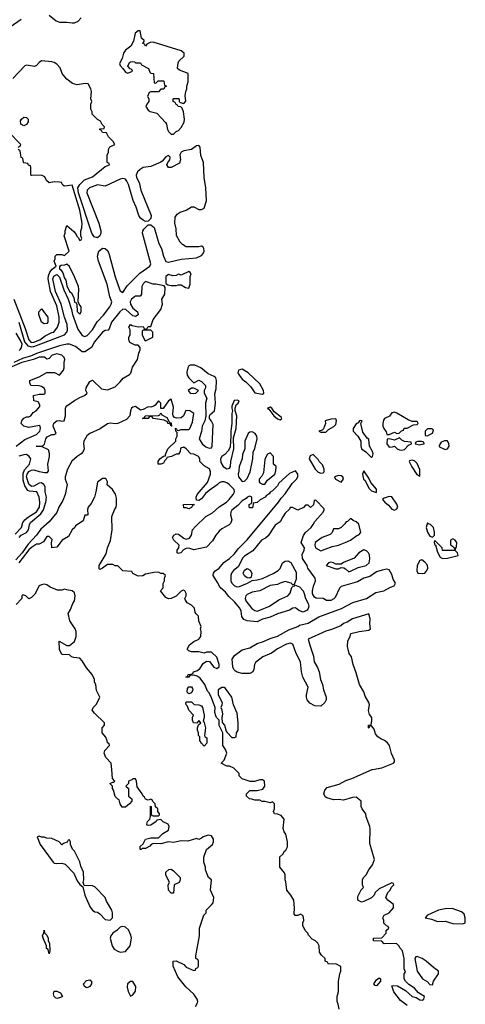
# Model space of a CAD drawing. Header units: inches. Extents: x 2789275 to 2951659, y 860290 to 1033804.
# Tile 210 of 256: x 2921237 to 2924749, y 918149 to 925915. Entities that reach past the tile are written whole.
import ezdxf

# ---------------------------------------------------------------- set-up
doc = ezdxf.new("R2010")
doc.units = ezdxf.units.IN
doc.header["$MEASUREMENT"] = 0
doc.layers.add('C9921', color=7, linetype='Continuous')
doc.layers.add('C9922', color=7, linetype='Continuous')

msp = doc.modelspace()

# ---------------------------------------------------------------- linework, layer by layer
at = {"layer": 'C9921', "color": 2}
for points, elevation in [([(2922624, 918130), (2922638.6, 918161.4), (2922641.2, 918170), (2922637.2, 918190), (2922610, 918228.7), (2922545.6, 918285.6), (2922484.7, 918364.7), (2922448, 918450), (2922448, 918490), (2922470, 918492), (2922530, 918462), (2922550, 918442), (2922610, 918414), (2922622, 918418), (2922626, 918430), (2922642, 918438), (2922646, 918450), (2922646, 918490), (2922642, 918502), (2922626, 918510), (2922626, 918530), (2922655.3, 918690), (2922655.3, 918750), (2922688.4, 918851.6), (2922706, 918870), (2922706, 918890), (2922750, 918932), (2922762, 918950), (2922768, 918990), (2922742, 919050), (2922748, 919130), (2922726, 919150), (2922708.9, 919188.9), (2922702, 919210), (2922702, 919230), (2922688.7, 919270), (2922688.7, 919310), (2922708.7, 919370), (2922757.2, 919410), (2922765.2, 919430), (2922764, 919450), (2922750, 919478), (2922723.1, 919483.1), (2922682, 919470), (2922670, 919458), (2922650, 919448.7), (2922630, 919455.3), (2922563.6, 919436.4), (2922510, 919437.2), (2922450, 919424), (2922410, 919429), (2922350, 919415.3), (2922290, 919418), (2922274, 919410), (2922263.6, 919396.4), (2922230, 919378), (2922202, 919378), (2922194, 919370), (2922186, 919370), (2922187.3, 919392.7), (2922210, 919414), (2922228, 919450), (2922270, 919462), (2922330, 919462), (2922364.7, 919495.3), (2922410, 919522), (2922415.3, 919550), (2922408.4, 919568.4), (2922368.4, 919588.4), (2922350, 919606), (2922318, 919602), (2922314, 919590), (2922270, 919562), (2922250, 919558), (2922242, 919562), (2922238, 919570), (2922244, 919590), (2922262, 919610), (2922268, 919630), (2922267.3, 919712.7), (2922274, 919710), (2922274, 919650), (2922278, 919638), (2922290, 919634), (2922330, 919634), (2922338, 919642), (2922338, 919650), (2922326, 919670), (2922326, 919690), (2922307.3, 919707.3), (2922306, 919730), (2922287.3, 919747.3), (2922282, 919762), (2922270, 919766), (2922250, 919758), (2922230, 919768), (2922222, 919782), (2922209.3, 919789.3), (2922202, 919810), (2922164, 919864), (2922158, 919910), (2922150, 919926), (2922130, 919926), (2922122, 919918), (2922094, 919910), (2922094, 919890), (2922074, 919870), (2922094, 919850), (2922094, 919790), (2922122, 919770), (2922122, 919750), (2922102, 919730), (2922070, 919704), (2922044.7, 919704.7), (2922028, 919730), (2922022, 919762), (2922010, 919766), (2921988.4, 919788.4), (2921976.4, 919836.4), (2921968.7, 919850), (2921968, 919870), (2921948.7, 919890), (2921970, 919902), (2921978, 919902), (2921986, 919910), (2921968, 919930), (2921962.2, 920000)], 10), ([(2923755.3, 918110), (2923748, 918150), (2923738, 918170), (2923738, 918210), (2923749, 918250), (2923749.2, 918330.8), (2923759, 918390), (2923768.7, 918410), (2923767.3, 918447.3), (2923730, 918468), (2923670, 918466), (2923662, 918482), (2923646, 918490), (2923646, 918510), (2923616.4, 918536.4), (2923600.4, 918560.4), (2923598, 918610), (2923588, 918630), (2923568.9, 918648.9), (2923541.2, 918661.2), (2923514.6, 918694.6), (2923508, 918710), (2923488, 918730), (2923468, 918770), (2923468, 918790), (2923475.3, 918810), (2923474.6, 918834.6), (2923468, 918850), (2923450, 918859), (2923430, 918848.7), (2923408, 918848), (2923400.2, 918860.2), (2923404, 918910), (2923398, 918970), (2923375.3, 919010), (2923342, 919050), (2923334.6, 919114.6), (2923328.7, 919130), (2923329, 919170), (2923324.7, 919184.7), (2923288.7, 919230), (2923288.4, 919311.6), (2923310, 919334), (2923323.1, 919356.9), (2923335.3, 919364.7), (2923348.9, 919391.1), (2923349, 919430), (2923334, 919490), (2923322, 919510), (2923314.6, 919534.6), (2923322, 919610), (2923298, 919638), (2923270, 919649), (2923246, 919650), (2923238, 919670), (2923246, 919690), (2923246, 919730), (2923230, 919746), (2923210, 919738), (2923170, 919748), (2923148, 919748), (2923130, 919758), (2923090, 919758), (2923067.3, 919767.3), (2923048.7, 919768.7), (2923026, 919790), (2923026, 919810), (2923050, 919834), (2923110, 919834), (2923154.6, 919845.4), (2923168, 919870), (2923166, 919910), (2923150, 919918), (2923130, 919919), (2923087.3, 919907.3), (2923052.7, 919907.3), (2922990, 919928), (2922966, 919950), (2922966, 919970), (2922936, 920000)], 6), ([(2924290, 918138), (2924239, 918179), (2924186.3, 918246.3), (2924170, 918294), (2924182, 918298), (2924214.4, 918294.4), (2924277.3, 918257.3), (2924330, 918211.3), (2924362.8, 918202.8), (2924390, 918182.8), (2924410, 918181), (2924422, 918190), (2924428, 918210), (2924380.2, 918240.2), (2924350, 918275.3), (2924304, 918304), (2924278, 918330), (2924268, 918350), (2924266, 918370), (2924266, 918390), (2924278, 918402), (2924268, 918428), (2924268, 918510), (2924253.2, 918570), (2924232.9, 918592.9), (2924228.4, 918608.4), (2924207.3, 918627.3), (2924110, 918626), (2924090, 918646), (2924026, 918650), (2924026, 918670), (2924028.9, 918671.1), (2924090, 918674), (2924126, 918710), (2924126, 918730), (2924146, 918750), (2924142, 918762), (2924127.3, 918767.3), (2924107.3, 918787.3), (2924106, 918810), (2924098, 918830), (2924108.9, 918851.1), (2924150, 918871.3), (2924184, 918910), (2924184, 918930), (2924179.3, 918939.3), (2924138, 918970), (2924122, 918990), (2924138, 919030), (2924158, 919050), (2924167.3, 919072.7), (2924186, 919090), (2924182, 919102), (2924170, 919106), (2924070, 919059), (2924038, 919030), (2924031.3, 919010), (2924010.7, 918989.3), (2923950, 918959), (2923930, 918954), (2923902, 918970), (2923901.2, 918998.8), (2923928.4, 919051.6), (2923946, 919070), (2923938, 919090), (2923938, 919130), (2923948, 919150), (2923968.9, 919171.1), (2923988.7, 919210), (2924017.2, 919250), (2924033.2, 919290), (2923996, 919416), (2923999.3, 919530), (2923996, 919550), (2923966.8, 919626.8), (2923966, 919650), (2923937.2, 919690), (2923929.4, 919709.4), (2923928.7, 919750), (2923890, 919782), (2923859.6, 919780.4), (2923790, 919759), (2923750, 919765.2), (2923710, 919760.9), (2923656.6, 919776.6), (2923644.7, 919784.7), (2923633, 919810), (2923641, 919839), (2923661.4, 919858.6), (2923754.6, 919885.4), (2923806.6, 919913.4), (2923855.3, 919930), (2924015.4, 920000)], 2)]:
    msp.add_lwpolyline(points, dxfattribs=dict(at, elevation=elevation))
for points, elevation in [([(2921390, 919475.3), (2921374, 919470), (2921398, 919410), (2921501, 919270), (2921510, 919262.8), (2921530, 919258.8), (2921570, 919261), (2921595.3, 919255.3), (2921663.5, 919183.5), (2921690, 919122), (2921710, 919094), (2921734, 919074), (2921751, 919010), (2921793.7, 918913.7), (2921810, 918891.3), (2921830, 918878), (2921850, 918876), (2921870, 918861), (2921910, 918818), (2921950, 918812), (2921968, 918830), (2921969, 918870), (2921964, 918890), (2921922.5, 918962.5), (2921911.4, 918991.4), (2921830, 919074), (2921810, 919084), (2921746, 919086), (2921738, 919110), (2921742, 919130), (2921739, 919190), (2921719, 919239), (2921712.5, 919272.5), (2921670, 919355.3), (2921653.6, 919373.6), (2921638, 919410), (2921638, 919430), (2921630, 919446), (2921618, 919442), (2921612.7, 919427.3), (2921583.6, 919416.4), (2921570, 919406), (2921548, 919430), (2921490, 919455.3), (2921450, 919458), (2921430, 919468), (2921408, 919468)], 14), ([(2922430, 919026), (2922408.7, 919050), (2922408, 919090), (2922418, 919110), (2922388.9, 919168.9), (2922388.7, 919190), (2922412.7, 919212.7), (2922430, 919214), (2922450, 919202), (2922502, 919150), (2922502, 919130), (2922494, 919110), (2922454, 919090), (2922450, 919026)], 10), ([(2924645.2, 918905.2), (2924590, 918902.9), (2924538, 918890), (2924450, 918852), (2924432, 918830), (2924481.4, 918821.4), (2924530, 918803), (2924590, 918803.1), (2924650, 918786.7), (2924730, 918782.8), (2924748.4, 918791.6), (2924749, 918830), (2924739.3, 918859.3), (2924718, 918878)], 2), ([(2921470, 918546), (2921462, 918582), (2921448, 918590), (2921448, 918610), (2921422, 918670), (2921418, 918690), (2921427.3, 918712.7), (2921430, 918734), (2921432.7, 918712.7), (2921450, 918694), (2921462, 918670), (2921462, 918650), (2921472, 918630), (2921474, 918570)], 10), ([(2922050, 918762), (2922030, 918758), (2922006.4, 918733.6), (2921970.7, 918709.3), (2921956, 918690), (2921950.7, 918669.3), (2921964.9, 918610), (2921983.1, 918583.1), (2922010, 918566.8), (2922030, 918561), (2922070, 918566), (2922109, 918610), (2922118, 918670), (2922114, 918694), (2922095.1, 918735.1), (2922070, 918758)], 14), ([(2924370, 918525.2), (2924358, 918522), (2924351, 918510), (2924370.8, 918410), (2924411, 918350), (2924448, 918328), (2924470, 918304.7), (2924490, 918302), (2924499, 918330), (2924538, 918390), (2924538, 918410), (2924498, 918438), (2924440.9, 918490), (2924410, 918509.4)], 2), ([(2921770, 918279), (2921762, 918282), (2921748, 918290), (2921739, 918310), (2921763.6, 918336.4), (2921790, 918342.8), (2921802.8, 918330), (2921802, 918310), (2921790, 918288)], 10), ([(2922130, 918328.7), (2922110, 918328.7), (2922086, 918310), (2922083.5, 918283.5), (2922091.3, 918250), (2922110, 918214), (2922130, 918222), (2922149, 918251), (2922152.7, 918290)], 14), ([(2924050, 918295.3), (2924038, 918298), (2924029.3, 918310), (2924050, 918342), (2924070, 918358), (2924082, 918350), (2924082, 918330)], 2), ([(2921530, 918195.3), (2921520.2, 918200.2), (2921509.2, 918209.2), (2921504, 918230), (2921508.7, 918251.3), (2921530, 918252), (2921558.8, 918238.8), (2921574, 918210), (2921570, 918208), (2921558.8, 918201.2)], 10)]:
    msp.add_lwpolyline(points, close=True, dxfattribs=dict(at, elevation=elevation))
at = {"layer": 'C9922', "color": 2}
for points, elevation in [([(2921470, 925952), (2921525.6, 925905.6), (2921550, 925894.9), (2921610, 925894.4), (2921650, 925889.1), (2921670, 925891.3), (2921697, 925903), (2921721.3, 925930)], 2), ([(2921161.3, 925858.7), (2921250, 925920.2)], 2), ([(2921230.1, 923530), (2921274.7, 923374.7), (2921302.1, 923342.1), (2921330, 923333.4), (2921350, 923337.4), (2921590, 923430.2), (2921608.7, 923450), (2921614, 923466), (2921611.9, 923510), (2921589.8, 923570), (2921564, 923670), (2921519, 923770), (2921499, 923870), (2921507, 923893), (2921530, 923905.2), (2921550, 923884.4), (2921584.8, 923784.8), (2921618, 923710), (2921646.4, 923630), (2921652.8, 923590), (2921694.4, 923474.4), (2921730, 923424), (2921750, 923415.8), (2921770, 923422.8), (2921811.3, 923468.7), (2921849.1, 923530.9), (2921896.6, 923583.4), (2921946.9, 923650), (2921959.2, 923670), (2921962.7, 923690), (2921948.5, 923730), (2921926.4, 923830), (2921859.3, 924010), (2921850.9, 924050), (2921859.7, 924090), (2921890, 924113.8), (2921911.3, 924111.3), (2921931.3, 924091.3), (2921943, 924063), (2921990, 923886.8), (2922023.1, 923790), (2922030, 923776.3), (2922050, 923763.7), (2922085, 923815), (2922184.9, 923915.1), (2922262.4, 923970), (2922270.9, 923989.1), (2922204.7, 924230), (2922207.8, 924250), (2922215.9, 924264.1), (2922250, 924296.3), (2922270, 924298), (2922296.5, 924276.5), (2922334.3, 924150), (2922356, 924110), (2922370.3, 924050), (2922390, 924007.2), (2922410, 924001.7), (2922510, 924027.2), (2922630, 924036.5), (2922670, 924054), (2922683.5, 924070), (2922691.1, 924090), (2922689.6, 924110), (2922682, 924122), (2922670, 924129.6), (2922650, 924124), (2922550, 924124.2), (2922521.4, 924141.4), (2922501.3, 924161.3), (2922474, 924214), (2922470, 924266), (2922459, 924310), (2922462, 924358), (2922479.6, 924380.4), (2922502.4, 924397.6), (2922550, 924413.6), (2922590, 924438.9), (2922610, 924440.3), (2922650, 924419), (2922670, 924418.3), (2922690, 924428.5), (2922696.5, 924443.5), (2922708.4, 924490), (2922704.4, 924590), (2922691.1, 924670), (2922686, 924790), (2922663.9, 924843.9), (2922658.3, 924910), (2922650, 924921.6), (2922630, 924920.5), (2922590, 924891.2), (2922530, 924881.7), (2922509.3, 924870.7), (2922499, 924850), (2922505.3, 924810), (2922496.1, 924783.9), (2922431.7, 924748.3), (2922409.7, 924749.7), (2922397.6, 924770), (2922403.7, 924790), (2922421.7, 924810), (2922423.5, 924830), (2922410, 924843.5), (2922390, 924834.7), (2922360.9, 924799.1), (2922350, 924792.6), (2922270, 924757.7), (2922210, 924749.7), (2922185.5, 924734.5), (2922165.9, 924714.1), (2922154.6, 924690), (2922157.8, 924670), (2922177.8, 924630), (2922191.7, 924570), (2922273.7, 924370), (2922271.9, 924348.1), (2922250, 924326), (2922230, 924324.2), (2922210, 924334), (2922189.8, 924349.8), (2922175.1, 924370), (2922155.9, 924435.9), (2922132.6, 924490), (2922094.8, 924614.8), (2922082.2, 924642.2), (2922070, 924656.4), (2922050, 924661.5), (2922030, 924657.6), (2921910, 924602.2), (2921850, 924613.6), (2921787.2, 924590), (2921769.3, 924570.7), (2921766, 924550), (2921860.7, 924310), (2921877.6, 924250), (2921876.9, 924230), (2921869.3, 924210.7), (2921850, 924194.5), (2921823, 924203), (2921804.8, 924230), (2921701, 924550), (2921695.9, 924590), (2921710, 924616), (2921748.8, 924651.2), (2921810, 924676.5), (2921910, 924758), (2921946, 924770), (2921942, 924782), (2921926, 924790), (2921927.3, 924847.3), (2921938, 924870), (2921938, 924890), (2921948.7, 924911.3), (2921986, 924930), (2921974.6, 924954.6), (2921938, 924990), (2921922, 925022), (2921890, 925026), (2921882, 925042), (2921866, 925050), (2921870, 925054), (2921902, 925058), (2921906, 925070), (2921887.3, 925087.3), (2921874.6, 925114.6), (2921850, 925128), (2921808, 925170), (2921807.3, 925187.3), (2921798, 925210), (2921798, 925250), (2921806, 925270), (2921798, 925290), (2921802, 925350), (2921798, 925370), (2921778, 925410), (2921752.3, 925412.3), (2921690, 925402.4), (2921652.4, 925412.4), (2921610, 925445.1), (2921579.4, 925479.4), (2921571.1, 925491.1), (2921556.5, 925536.5), (2921530, 925565.6), (2921510, 925578), (2921490, 925583.5), (2921410, 925589.7), (2921390, 925578), (2921370, 925553.6), (2921353, 925547), (2921290, 925557.6), (2921277.3, 925550), (2921182.8, 925450)], 2), ([(2921226, 924910), (2921242, 924918), (2921246, 924930), (2921148, 925030)], 6), ([(2921191.6, 923711.6), (2921280.4, 923480.4), (2921308.4, 923390), (2921326.7, 923370), (2921350, 923370.4), (2921395.1, 923390), (2921438.4, 923421.6), (2921490, 923446.8), (2921506, 923450), (2921535.3, 923490), (2921548.7, 923530), (2921549, 923570), (2921530, 923657.2), (2921479.7, 923770), (2921461.6, 923870), (2921464.2, 923895.8), (2921475.8, 923924.2), (2921493.6, 923946.4), (2921526, 923970), (2921508.7, 924010), (2921518, 924030), (2921518, 924050), (2921530, 924062), (2921570, 924062), (2921590, 924054), (2921626, 924090), (2921589, 924210), (2921595.3, 924230), (2921595.3, 924250), (2921608.7, 924291.3), (2921663.6, 924243.6), (2921682, 924222), (2921686.4, 924206.4), (2921698, 924198), (2921710, 924174), (2921722, 924178), (2921726, 924190), (2921718, 924210), (2921718, 924250), (2921727.3, 924272.7), (2921729, 924310), (2921710, 924414), (2921650, 924608.7), (2921590, 924602), (2921578, 924610), (2921566, 924630), (2921550, 924634), (2921510, 924635.3), (2921470, 924628), (2921447.3, 924647.3), (2921434.6, 924674.6), (2921410, 924688), (2921330, 924686), (2921326, 924690), (2921326, 924750), (2921322, 924762), (2921307.3, 924767.3), (2921302, 924782), (2921270, 924786), (2921266, 924790), (2921262, 924822), (2921248.4, 924828.4), (2921242, 924882), (2921226, 924890)], 6), ([(2921233.5, 921830), (2921250, 921848.9), (2921291.5, 921870), (2921305.7, 921890), (2921314, 921930), (2921323, 921950), (2921403.9, 922016.1), (2921423.8, 922050), (2921443.1, 922110), (2921448.3, 922150), (2921438.9, 922190), (2921436.9, 922230), (2921428.5, 922248.5), (2921410, 922261.1), (2921390, 922259.3), (2921350, 922236.8), (2921330, 922233.8), (2921310, 922251.5), (2921291.9, 922308.1), (2921295, 922330), (2921300.9, 922339.1), (2921310, 922351.2), (2921330, 922362.2), (2921350, 922365), (2921390, 922351.6), (2921436.2, 922343.8), (2921455.5, 922344.5), (2921464, 922356), (2921458.4, 922410), (2921472, 922470), (2921472.3, 922492.3), (2921463.1, 922523.1), (2921410, 922548), (2921368, 922550), (2921410, 922551.3), (2921423.1, 922556.9), (2921433.2, 922566.8), (2921442.4, 922610), (2921454.5, 922625.5), (2921490, 922643.1), (2921510, 922643.7), (2921525.2, 922650), (2921501.3, 922710), (2921507.1, 922732.9), (2921530.9, 922750.9), (2921550, 922754.8), (2921570, 922748), (2921588.4, 922751.6), (2921599, 922790), (2921597.2, 922850), (2921601.5, 922858.5), (2921609.5, 922870.5), (2921670, 922910.8), (2921710, 922934.8), (2921748, 922950), (2921768, 922970), (2921759, 922990), (2921761.2, 923010), (2921790, 923062), (2921810, 923071.3), (2921882.5, 923002.5), (2921930, 922996), (2921990, 923018), (2922030, 923058), (2922052.3, 923087.7), (2922103.7, 923116.3), (2922112, 923128), (2922126.6, 923173.4), (2922164.7, 923235.3), (2922176, 923284), (2922188, 923310), (2922188, 923330), (2922170, 923348), (2922148.4, 923348.4), (2922106, 923370), (2922098, 923390), (2922098, 923410), (2922108, 923430), (2922108, 923470), (2922098, 923490), (2922110, 923511.3), (2922123.6, 923503.6), (2922170, 923492), (2922210, 923494), (2922218, 923478), (2922230, 923474), (2922242, 923478), (2922250, 923494), (2922270, 923494), (2922289.1, 923550.9), (2922348.7, 923630), (2922362, 923670), (2922358, 923710), (2922382, 923750), (2922383.1, 923803.1), (2922374.6, 923814.6), (2922310, 923827.8), (2922288.1, 923828.1), (2922230, 923849.6), (2922209.3, 923830.7), (2922199.5, 923810), (2922196, 923750), (2922190, 923738), (2922186, 923734), (2922150, 923734), (2922142.8, 923730), (2922118, 923710), (2922108.5, 923690), (2922110.7, 923670), (2922130, 923641), (2922166, 923610), (2922170, 923588), (2922150, 923574), (2922130, 923579), (2922074, 923630), (2922050, 923631.5), (2922026.7, 923610), (2921960.3, 923530), (2921942.5, 923477.5), (2921933.4, 923466.6), (2921910, 923463), (2921889.3, 923450.7), (2921825.9, 923374.1), (2921803.7, 923330), (2921750, 923296.4), (2921730, 923295.1), (2921676.4, 923336.4), (2921630, 923356.5), (2921610, 923356.5), (2921550, 923343.1), (2921370, 923282.3), (2921330, 923263.2), (2921258.6, 923241.4), (2921190, 923209.9)], 2), ([(2921233, 923307), (2921242.9, 923317.1), (2921250.9, 923330), (2921255.6, 923355.6), (2921244, 923384), (2921210, 923441.6)], 2), ([(2921209.8, 922550.2), (2921277.4, 922602.6), (2921370, 922644), (2921396, 922670), (2921402, 922690), (2921398, 922710), (2921393.2, 922713.2), (2921310, 922699), (2921269.1, 922709.1), (2921249.2, 922730), (2921255.3, 922750), (2921268.9, 922771.1), (2921290, 922782), (2921310, 922782), (2921326, 922790), (2921343.1, 922816.9), (2921366, 922830), (2921396.4, 922863.6), (2921396.4, 922876.4), (2921382, 922902), (2921348.4, 922908.4), (2921346, 922950), (2921390, 922962), (2921430, 922962), (2921438, 922970), (2921439, 922990), (2921430, 923008), (2921410, 923022), (2921390, 923028), (2921326, 923030), (2921318, 923050), (2921318, 923070), (2921390, 923098.8), (2921450, 923131.3), (2921511.1, 923131.1), (2921550, 923112), (2921582, 923150), (2921588.7, 923170), (2921588.7, 923210), (2921593.6, 923233.6), (2921588, 923250), (2921568.9, 923268.9), (2921530, 923279), (2921492, 923270), (2921470, 923242), (2921450, 923238), (2921431.9, 923251.9), (2921390, 923253.8), (2921344.9, 923235.1), (2921254.9, 923210), (2921139.7, 923160.3)], 6), ([(2924015.4, 920000), (2924018.6, 920001.4), (2924090, 920014), (2924182, 920050), (2924190, 920062), (2924190, 920075.3), (2924167.2, 920127.2), (2924151.6, 920190), (2924137, 920210), (2924112.7, 920230), (2924082.9, 920242.9), (2924059.3, 920259.3), (2924042, 920282), (2924030, 920318), (2924010, 920346), (2923998, 920342), (2923990, 920328), (2923986, 920330), (2923986, 920350), (2924006, 920354), (2924012.1, 920387.9), (2924011.6, 920410), (2923994.8, 920434.8), (2923986.3, 920466.3), (2923994.7, 920510), (2923990, 920528.7), (2923959.7, 920579.7), (2923950, 920614), (2923915.1, 920670), (2923890, 920762), (2923864.5, 920830), (2923853.3, 920890), (2923834.9, 920914.9), (2923819.6, 920970), (2923823.3, 921016.7), (2923842, 921050), (2923847.3, 921072.7), (2923911.6, 921088.4), (2923990, 921099.1), (2924002.7, 921110), (2923997, 921150), (2923999.3, 921190), (2923990, 921228), (2923861, 921190), (2923817.5, 921162.5), (2923790, 921151.8), (2923767, 921133), (2923695.1, 921104.9), (2923650, 921093), (2923511.3, 921030), (2923525.2, 920974.8), (2923553.7, 920893.7), (2923559.3, 920850), (2923584.6, 920804.6), (2923597.6, 920770), (2923607, 920710), (2923623.1, 920670), (2923630.4, 920630), (2923652.2, 920570), (2923652, 920550), (2923642.4, 920530), (2923610, 920501.6), (2923563.3, 920503.3), (2923524.1, 920524.1), (2923503.6, 920550), (2923497.4, 920570), (2923497.4, 920590), (2923511.3, 920650), (2923468.2, 920728.2), (2923457.4, 920770), (2923450, 920848.7), (2923415.1, 920915.1), (2923389, 920990), (2923370, 920998.4), (2923341, 920990), (2923270, 920953), (2923220.8, 920919.2), (2923154.4, 920890), (2923095.8, 920844.2), (2923086.5, 920830), (2923082.4, 920790), (2923074.3, 920770), (2923050, 920757.2), (2922990, 920758.2), (2922950, 920768.7), (2922937.3, 920777.3), (2922924.5, 920790), (2922916.5, 920810), (2922912.9, 920870), (2922930, 920900.3), (2922990, 920944.6), (2923050, 920959.6), (2923110, 920994.6), (2923159.3, 921010), (2923210, 921035.3), (2923270, 921053.7), (2923358.8, 921101.2), (2923429, 921130), (2923441.1, 921138.9), (2923510, 921154.4), (2923595.4, 921204.6), (2923774, 921270), (2923862, 921318), (2923970, 921348.7), (2924042.7, 921397.3), (2924108, 921410), (2924160.1, 921439.9), (2924188.7, 921450), (2924198, 921470), (2924181.7, 921501.7), (2924170, 921539), (2924150, 921574.5), (2924130, 921580.7), (2924094, 921574), (2924050, 921558.7), (2923996.4, 921523.6), (2923950, 921509.2), (2923898.4, 921481.6), (2923770, 921442.9), (2923757.1, 921430), (2923722.9, 921357.1), (2923713.7, 921346.3), (2923690, 921333.3), (2923654, 921334), (2923630, 921349), (2923573.2, 921353.2), (2923560.2, 921360.2), (2923546, 921386), (2923545.2, 921410), (2923552, 921448), (2923569, 921490), (2923565.2, 921510), (2923508.7, 921590), (2923502, 921610), (2923465.4, 921665.4), (2923463.3, 921696.7), (2923479.5, 921730), (2923482.7, 921750), (2923455.3, 921790), (2923473.2, 921846.8), (2923488.7, 921870), (2923533.2, 921910), (2923550, 921932), (2923562, 921958), (2923628, 922030), (2923638, 922050), (2923636.4, 922056.4), (2923570, 922126), (2923558, 922122), (2923552.7, 922087.3), (2923530, 922068), (2923510, 922086), (2923490, 922086), (2923472.7, 922067.3), (2923430, 922046), (2923387.3, 922067.3), (2923370, 922068), (2923364.5, 922055.5), (2923330, 922022), (2923310, 921994), (2923290, 921954), (2923250, 921928.7), (2923195.9, 921844.1), (2923174.4, 921825.6), (2923142.8, 921810), (2923075.3, 921724.7), (2923010, 921684), (2922996, 921670), (2922959.8, 921600.2), (2922923.1, 921570), (2922906.5, 921550), (2922900.3, 921530), (2922902.3, 921490), (2922910.4, 921470), (2922930, 921448.5), (2922950, 921441.3), (2922970, 921443.7), (2923033.2, 921470), (2923068.7, 921491.3), (2923110, 921496.5), (2923150, 921507.6), (2923241.2, 921550), (2923275.1, 921570), (2923290, 921584.9), (2923308.2, 921631.8), (2923330, 921644.9), (2923350, 921646.7), (2923373.8, 921633.8), (2923416.4, 921556.4), (2923417, 921503), (2923399.6, 921460.4), (2923390, 921458), (2923378, 921470), (2923330, 921483.7), (2923290, 921471.5), (2923270, 921459.6), (2923210, 921451.3), (2923130, 921411.2), (2923070, 921399.1), (2923030, 921381.3), (2923018.7, 921370), (2923013.4, 921350), (2923019.5, 921330), (2923066.7, 921270), (2923090, 921253.7), (2923110, 921250.4), (2923130, 921257), (2923205.2, 921290), (2923280.7, 921339.3), (2923350, 921371.3), (2923370, 921392), (2923382.9, 921437.1), (2923392.5, 921447.5), (2923406, 921450), (2923402, 921458), (2923441.1, 921441.1), (2923470.4, 921410.4), (2923480.5, 921390), (2923488.5, 921350), (2923511, 921310), (2923514.8, 921290), (2923511, 921270), (2923502.5, 921257.5), (2923470, 921241.2), (2923435.9, 921255.9), (2923410, 921275.6), (2923390, 921273.3), (2923362.8, 921257.2), (2923270, 921229.5), (2923210, 921201.6), (2923150, 921186), (2923110, 921166), (2923030, 921173.7), (2923004.4, 921184.4), (2922987, 921207), (2922981.5, 921250), (2922973.3, 921273.3), (2922930, 921323.5), (2922884.6, 921364.6), (2922858.4, 921398.4), (2922815.9, 921435.9), (2922796.8, 921476.8), (2922761.5, 921530), (2922764, 921550), (2922775.4, 921564.6), (2922809.7, 921590), (2922845.5, 921634.5), (2922890, 921664.9), (2922930, 921702.4), (2922958.9, 921741.1), (2923030, 921812.7), (2923277.6, 922110), (2923298.6, 922141.4), (2923330, 922176.3), (2923383.8, 922256.2), (2923418, 922290), (2923429, 922310), (2923428.7, 922330), (2923410, 922355.3), (2923364.5, 922335.5), (2923280.7, 922259.3), (2923270, 922238), (2923230, 922198), (2923211.3, 922188.7), (2923203.6, 922176.4), (2923179.6, 922160.4), (2923172, 922150), (2923131.6, 922128.4), (2923110, 922106), (2923078, 922102), (2923074, 922070), (2923070, 922066), (2923050, 922066), (2923046, 922070), (2923046, 922090), (2923062, 922098), (2923066, 922110), (2923066, 922150), (2923050, 922158), (2923030, 922148), (2923022.8, 922137.2), (2922990, 922121.2), (2922956.4, 922083.6), (2922910, 922046), (2922900.4, 922030), (2922899.5, 922010), (2922908.7, 921970), (2922898.7, 921941.3), (2922888.9, 921931.1), (2922830, 921898.7), (2922810, 921880.5), (2922783.1, 921850), (2922756.1, 921803.9), (2922710, 921753.3), (2922610, 921734.5), (2922570, 921746.6), (2922550, 921745.1), (2922527.6, 921732.4), (2922506.8, 921710), (2922485.3, 921705.3), (2922478, 921710), (2922477.6, 921730), (2922491.3, 921748.7), (2922494.3, 921770), (2922451.5, 921810), (2922442, 921830), (2922451.3, 921848.7), (2922470, 921859.5), (2922490, 921857), (2922530, 921824.9), (2922550, 921818.7), (2922575.5, 921824.5), (2922590.9, 921849.1), (2922599.7, 921890), (2922621.8, 921918.2), (2922704.9, 921995.1), (2922755.7, 922024.3), (2922808.2, 922071.8), (2922866.6, 922110), (2922889.3, 922130), (2922919.3, 922170), (2922929, 922190), (2922928.7, 922208.7), (2922888, 922250), (2922870, 922262), (2922850, 922268.7), (2922830, 922268.7), (2922810, 922262), (2922794, 922246), (2922730, 922202), (2922702.8, 922177.2), (2922670, 922135.3), (2922650, 922122), (2922630, 922126), (2922628.7, 922148.7), (2922635.3, 922170), (2922716.5, 922263.5), (2922742, 922330), (2922742, 922350), (2922733.2, 922373.2), (2922690, 922395.3), (2922658, 922430), (2922658, 922450), (2922646, 922470), (2922610, 922488), (2922586, 922490), (2922548, 922530), (2922530, 922542), (2922504.7, 922535.3), (2922502, 922510), (2922490, 922488), (2922470, 922488), (2922434, 922470), (2922398, 922462), (2922394, 922450), (2922381, 922439), (2922370, 922418), (2922350, 922408), (2922328.7, 922408.7), (2922329, 922430), (2922342, 922450), (2922370, 922472), (2922386, 922474), (2922386, 922486), (2922404, 922530), (2922468.7, 922591.3), (2922468.7, 922608.7), (2922478, 922630), (2922478, 922658), (2922468, 922670), (2922466, 922690), (2922470, 922692), (2922478, 922678), (2922490, 922674), (2922510, 922682), (2922570, 922682), (2922578, 922690), (2922600.4, 922739.6), (2922608.7, 922810), (2922578, 922830), (2922547, 922833), (2922528.4, 922791.6), (2922510, 922775.1), (2922472.3, 922772.3), (2922457.2, 922777.2), (2922448, 922790), (2922444.7, 922804.7), (2922450, 922858), (2922430, 922922), (2922410, 922908.7), (2922367.3, 922847.3), (2922348.4, 922848.4), (2922348.7, 922890), (2922330, 922908.7), (2922305.8, 922874.2), (2922293.7, 922866.3), (2922270, 922858.4), (2922250, 922860.5), (2922210, 922839.5), (2922190, 922835.1), (2922150, 922865.1), (2922130, 922859.5), (2922119.1, 922850), (2922110.6, 922830), (2922104.9, 922790), (2922078.6, 922761.4), (2922010, 922731.2), (2921990, 922727.6), (2921950, 922733), (2921930, 922727), (2921872.3, 922687.7), (2921790, 922651.3), (2921766.3, 922633.7), (2921742, 922590), (2921739.5, 922570), (2921744.6, 922530), (2921738.7, 922510), (2921722.4, 922490), (2921689.3, 922470.7), (2921647.7, 922432.3), (2921614.9, 922370), (2921596.9, 922310), (2921596.9, 922290), (2921611.8, 922250), (2921594.7, 922170), (2921577.2, 922122.8), (2921545.5, 922070), (2921531.1, 922028.9), (2921470, 921955.1), (2921402.9, 921897.1), (2921370.8, 921849.2), (2921303, 921777), (2921256.8, 921710), (2921206.4, 921653.6)], 2), ([(2921202.4, 921857.6), (2921250.9, 921909.1), (2921262.4, 921950), (2921278, 921970), (2921306, 921994), (2921370, 922032.2), (2921393.5, 922070), (2921395.6, 922110), (2921391.2, 922150), (2921372, 922190), (2921315.5, 922195.5), (2921302.4, 922202.4), (2921278.2, 922238.2), (2921263.8, 922283.8), (2921264.4, 922335.6), (2921276.4, 922363.6), (2921315.1, 922410), (2921324.5, 922450), (2921312, 922470), (2921290, 922484.2), (2921270, 922483.5), (2921230, 922472.6)], 6), ([(2922936, 920000), (2922926, 920010), (2922890, 920028), (2922870, 920028), (2922826, 920050), (2922850, 920074), (2922868.7, 920130), (2922858, 920158), (2922838, 920190), (2922838, 920290), (2922808.9, 920348.9), (2922808, 920390), (2922788, 920410), (2922783.1, 920423.1), (2922775.3, 920450), (2922778, 920490), (2922750, 920566), (2922730, 920606), (2922718, 920618), (2922695.3, 920670), (2922660.4, 920720.4), (2922636.4, 920736.4), (2922610, 920746), (2922578, 920742), (2922570, 920728), (2922546, 920730), (2922562, 920738), (2922566, 920750), (2922588, 920752), (2922602, 920758), (2922606, 920770), (2922639, 920781), (2922660.4, 920799.6), (2922682, 920838), (2922710, 920854), (2922732.7, 920852.7), (2922767.1, 920807.1), (2922790, 920798), (2922808, 920810), (2922808.7, 920830), (2922790, 920886), (2922750, 920926), (2922710, 920926), (2922690, 920918), (2922650, 920928.7), (2922590, 920928), (2922570, 920938), (2922558, 920950), (2922576.4, 920983.6), (2922609, 921011), (2922648, 921030), (2922666, 921050), (2922668, 921090), (2922662, 921110), (2922668, 921130), (2922648, 921170), (2922646, 921210), (2922627.3, 921227.3), (2922620.4, 921240.4), (2922613.6, 921273.6), (2922590, 921298), (2922556.4, 921316.4), (2922540.4, 921340.4), (2922538, 921350), (2922548, 921370), (2922548, 921390), (2922538, 921410), (2922524.7, 921415.3), (2922510, 921408), (2922471.3, 921368.7), (2922431.6, 921348.4), (2922410, 921346), (2922390, 921358), (2922346, 921410), (2922367.3, 921432.7), (2922368.7, 921468.7), (2922379, 921490), (2922378, 921510), (2922386, 921530), (2922367.3, 921547.3), (2922350, 921548), (2922330, 921558), (2922294.6, 921554.6), (2922230, 921542), (2922207.3, 921527.3), (2922170, 921526), (2922130, 921546), (2922122, 921562), (2922050, 921568), (2922010, 921606), (2921990, 921606), (2921970, 921618), (2921930, 921618), (2921890, 921588), (2921870, 921578), (2921864, 921584), (2921864, 921610), (2921918, 921702), (2921929.6, 921750.4), (2921951.9, 921808.1), (2921966, 921890), (2921963.1, 921996.9), (2921984, 922050), (2921997.2, 922070), (2922001.2, 922090), (2922000.2, 922140.2), (2921992.9, 922172.9), (2921969.1, 922209.1), (2921927.3, 922247.3), (2921928, 922270), (2921918, 922290), (2921910, 922295.3), (2921890, 922295.3), (2921850, 922266), (2921838, 922190), (2921826, 922150), (2921799.8, 922100.2), (2921778, 922070), (2921772.7, 922052.7), (2921774, 922010), (2921770, 922006), (2921750, 922006), (2921736.9, 921963.1), (2921676, 921924), (2921670.6, 921909.4), (2921651.3, 921890), (2921621.4, 921838.6), (2921570.9, 921809.1), (2921530, 921755.3), (2921490, 921748), (2921488.4, 921788.4), (2921494, 921814), (2921470, 921838), (2921450, 921838), (2921423.6, 921796.4), (2921390, 921779), (2921370, 921777.2), (2921330, 921752.8), (2921310, 921734), (2921230, 921631.3)], 6), ([(2921962.2, 920000), (2921958, 920050), (2921916.5, 920096.5), (2921902, 920130), (2921908, 920150), (2921946, 920190), (2921942, 920202), (2921928, 920210), (2921927.3, 920227.3), (2921916.4, 920256.4), (2921886, 920290), (2921886, 920330), (2921906, 920350), (2921906, 920370), (2921825.6, 920445.6), (2921809, 920470), (2921815.3, 920490), (2921843.1, 920516.9), (2921868, 920570), (2921843.1, 920623.1), (2921838, 920670), (2921828, 920690), (2921828, 920710), (2921808.9, 920748.9), (2921763.2, 920803.2), (2921730, 920858), (2921710, 920878), (2921663.1, 920883.1), (2921646, 920890), (2921630, 920906), (2921569, 920909), (2921550, 920946), (2921547.3, 921012.7), (2921610, 920978), (2921630, 920978), (2921668.7, 921010), (2921682, 921050), (2921682, 921090), (2921675.3, 921110), (2921633.6, 921173.6), (2921618, 921230), (2921638, 921262), (2921655.3, 921310), (2921669.1, 921330.9), (2921674, 921370), (2921670, 921394), (2921650, 921409.2), (2921610, 921419), (2921590, 921422), (2921570, 921415.3), (2921536.4, 921416.4), (2921478, 921438), (2921450, 921458), (2921430, 921462), (2921410, 921458), (2921391.6, 921448.4), (2921355.3, 921384.7), (2921330, 921358), (2921310, 921348), (2921286, 921370), (2921262, 921378), (2921254, 921370), (2921254, 921350), (2921210, 921302)], 10)]:
    msp.add_lwpolyline(points, dxfattribs=dict(at, elevation=elevation))
for points, elevation in [([(2922170, 925828), (2922148, 925810), (2922134.8, 925745.2), (2922114, 925706), (2922070, 925674), (2922056, 925650), (2922044, 925610), (2922024.7, 925570), (2922030, 925554), (2922051.3, 925531.3), (2922070, 925502), (2922090, 925494), (2922126, 925510), (2922122, 925522), (2922107.3, 925527.3), (2922088.4, 925548.4), (2922103.1, 925576.9), (2922110, 925582), (2922130, 925584.7), (2922142, 925582), (2922150, 925574), (2922190, 925574), (2922198, 925558), (2922251.1, 925531.1), (2922262, 925502), (2922270, 925494), (2922292, 925490), (2922298, 925418), (2922310, 925414), (2922328, 925432), (2922370, 925434), (2922374, 925430), (2922378, 925398), (2922394, 925390), (2922378, 925382), (2922372.7, 925367.3), (2922350, 925366), (2922330, 925346), (2922270, 925346), (2922258, 925342), (2922244.7, 925310), (2922254, 925290), (2922254, 925270), (2922238, 925250), (2922231.3, 925230), (2922250, 925201), (2922264.7, 925190), (2922318.5, 925178.5), (2922385.4, 925105.4), (2922394, 925090), (2922401, 925050), (2922410, 925032), (2922430, 925012), (2922450, 925012), (2922470, 925034), (2922490, 925042), (2922510, 925064.7), (2922532.5, 925107.5), (2922537.2, 925130), (2922528.4, 925188.4), (2922516.4, 925216.4), (2922507.3, 925227.3), (2922486, 925230), (2922482, 925242), (2922470, 925246), (2922462, 925262), (2922446, 925270), (2922446, 925290), (2922450, 925294), (2922490, 925294), (2922494, 925290), (2922494, 925270), (2922502, 925262), (2922530, 925254), (2922547.3, 925272.7), (2922542, 925318), (2922546, 925350), (2922554, 925370), (2922554, 925390), (2922566, 925426), (2922566, 925490), (2922497.2, 925517.2), (2922482, 925530), (2922485.6, 925574.4), (2922492.7, 925587.3), (2922532.5, 925627.5), (2922533.2, 925650), (2922508.7, 925670), (2922290, 925739), (2922265.4, 925734.6), (2922238, 925722), (2922230, 925706), (2922222, 925722), (2922208.4, 925728.4), (2922218, 925742), (2922218, 925750), (2922198, 925770), (2922186, 925826)], 2), ([(2921270, 925077.2), (2921245.1, 925090), (2921243.8, 925116.2), (2921251, 925130), (2921270, 925146.9), (2921290, 925144.6), (2921303.6, 925130), (2921303.6, 925110), (2921290, 925089.7)], 2), ([(2921610, 923986), (2921590, 923978), (2921563.6, 923976.4), (2921552, 923968), (2921551.3, 923950), (2921562, 923942), (2921577.2, 923917.2), (2921590, 923877.3), (2921600.3, 923860.3), (2921610, 923816), (2921630, 923770.8), (2921642.4, 923762.4), (2921662.8, 923722.8), (2921670, 923686), (2921682, 923682), (2921687.5, 923667.5), (2921690, 923614), (2921710, 923592), (2921722, 923610), (2921722, 923650), (2921706, 923670), (2921698, 923690), (2921704, 923790), (2921701.2, 923810), (2921670, 923888), (2921630, 923968)], 6), ([(2922570, 923928.7), (2922510, 923899), (2922490, 923908), (2922470, 923898), (2922444.7, 923895.3), (2922410, 923906), (2922388.4, 923890), (2922390, 923834), (2922403.6, 923823.6), (2922430, 923818), (2922470, 923818), (2922490, 923824.7), (2922510, 923824.7), (2922543.5, 923803.5), (2922570, 923798), (2922580.7, 923830), (2922580.9, 923890), (2922588.7, 923910), (2922582, 923922)], 2), ([(2921430, 923515.3), (2921408.7, 923530), (2921389.2, 923589.2), (2921388.7, 923610), (2921410, 923634), (2921458, 923570), (2921458, 923530), (2921450, 923518)], 6), ([(2922270, 923466), (2922210, 923466), (2922202, 923458), (2922202, 923430), (2922224.7, 923384.7), (2922230, 923382), (2922286, 923410), (2922286, 923450)], 2), ([(2922618, 923190), (2922582, 923190), (2922570, 923184), (2922562, 923170), (2922555.3, 923135.3), (2922557.3, 923110), (2922570, 923091), (2922610, 923052), (2922650, 923072), (2922670, 923062), (2922702, 923030), (2922702, 923010), (2922692, 922990), (2922692, 922970), (2922711, 922930), (2922701, 922890), (2922704.7, 922790), (2922696, 922750), (2922676, 922710), (2922670, 922666), (2922651.3, 922610), (2922676, 922570), (2922704.9, 922544.9), (2922730, 922534.8), (2922750, 922538), (2922755.1, 922550), (2922761.5, 922721.5), (2922750, 922749), (2922732.7, 922770), (2922732.7, 922790), (2922738.6, 922801.4), (2922772.8, 922830), (2922779.7, 922890), (2922776.2, 922963.8), (2922784.7, 923004.7), (2922789.4, 923070), (2922782, 923090), (2922770, 923100.7), (2922722.4, 923122.4), (2922664, 923170)], 2), ([(2922990, 923158), (2922962.8, 923150), (2922957.3, 923130), (2922970, 923107.3), (2922990, 923080.7), (2923018.8, 923058.8), (2923058.8, 923018.8), (2923090, 922971.3), (2923150, 922961), (2923162, 922970), (2923159, 922990), (2923130, 923042), (2923037.2, 923130)], 2), ([(2922610, 923008), (2922590, 923008), (2922566, 922990), (2922582, 922970), (2922610, 922966), (2922626, 922970), (2922646, 922990)], 2), ([(2922950, 922914), (2922928.5, 922911.5), (2922910, 922866), (2922908, 922850), (2922914, 922830), (2922908, 922810), (2922908.2, 922730), (2922900.5, 922670), (2922902, 922630), (2922894.8, 922545.2), (2922882.4, 922517.6), (2922853.7, 922486.3), (2922830.8, 922470), (2922818.8, 922450), (2922822.8, 922422.8), (2922842, 922390), (2922870, 922371.3), (2922890, 922378), (2922899, 922390), (2922901.2, 922430), (2922924, 922530), (2922922, 922618), (2922942, 922690), (2922948.7, 922790), (2922935.3, 922830), (2922935.3, 922850), (2922944, 922876), (2922958, 922890), (2922966, 922910)], 2), ([(2923210, 922858), (2923191.3, 922850), (2923202, 922842), (2923241, 922790), (2923270, 922767.3), (2923290, 922758), (2923302, 922770), (2923299, 922779), (2923241.5, 922821.5), (2923224, 922850)], 2), ([(2922430, 922708), (2922426, 922726), (2922406, 922730), (2922402, 922742), (2922376.4, 922756.4), (2922290, 922768.7), (2922282, 922782), (2922270, 922786), (2922258, 922782), (2922250, 922768.7), (2922206, 922770), (2922222, 922778), (2922226, 922790), (2922330, 922794), (2922342, 922798), (2922350, 922814), (2922358, 922798), (2922396.9, 922776.9), (2922418, 922738), (2922430, 922734), (2922434, 922710)], 2), ([(2923730, 922766), (2923690, 922764), (2923646, 922750), (2923646.8, 922730), (2923632, 922688), (2923622, 922678), (2923594, 922670), (2923610, 922662), (2923650, 922662), (2923670, 922682), (2923713.6, 922706.4), (2923730, 922722), (2923733.2, 922750)], 2), ([(2923925.4, 922754.6), (2923914, 922750), (2923905.4, 922734.6), (2923890, 922728), (2923866, 922690), (2923864.7, 922670), (2923902, 922630), (2923924.7, 922590), (2923925.4, 922554.6), (2923932, 922530), (2923966.4, 922506.4), (2924010, 922462), (2924018, 922470), (2924022, 922490), (2924017.2, 922510), (2923995.1, 922550), (2923990, 922606), (2923975.3, 922615.3), (2923940.4, 922660.4), (2923926, 922730), (2923935.3, 922750)], 2), ([(2924190, 922819.3), (2924170, 922815.3), (2924151.1, 922788.9), (2924111.6, 922768.4), (2924103.6, 922756.4), (2924098, 922730), (2924098, 922710), (2924106, 922690), (2924124.5, 922664.5), (2924130, 922642), (2924150, 922642), (2924190, 922662), (2924210, 922652), (2924227.3, 922652.7), (2924247.3, 922672.7), (2924262, 922678), (2924268, 922692), (2924290, 922692), (2924340.4, 922719.6), (2924370, 922722), (2924378, 922730), (2924370, 922746), (2924330, 922746), (2924298, 922758), (2924210, 922811.8)], 2), ([(2924450, 922688), (2924432, 922670), (2924434, 922634), (2924450, 922632), (2924470, 922642), (2924490, 922654), (2924498, 922678), (2924487.3, 922687.3)], 2), ([(2923070, 922664), (2923050, 922661.2), (2923038.8, 922650), (2923010.8, 922590), (2923011, 922530), (2922994.4, 922485.6), (2922990.8, 922450), (2922966, 922390), (2922965.4, 922354.6), (2922958, 922330), (2922962, 922310), (2922990, 922272), (2923010, 922276), (2923030, 922297.3), (2923054.7, 922350), (2923074.3, 922450), (2923076.2, 922503.8), (2923090, 922532), (2923109.3, 922610), (2923106, 922630), (2923092.7, 922650)], 2), ([(2924230, 922618), (2924190, 922598), (2924150, 922608), (2924134, 922606), (2924131.3, 922570), (2924150, 922542), (2924175.3, 922544.7), (2924190, 922552), (2924212, 922530), (2924230, 922521), (2924250, 922518.8), (2924270, 922524), (2924302, 922558), (2924326, 922570), (2924322, 922582), (2924270, 922588), (2924250, 922598)], 2), ([(2924407.3, 922587.3), (2924372.7, 922587.3), (2924358, 922582), (2924354, 922570), (2924390, 922562.8), (2924410, 922566), (2924426, 922570), (2924422, 922582)], 2), ([(2924610, 922594), (2924586.4, 922593.6), (2924558, 922582), (2924543.6, 922556.4), (2924542, 922550), (2924546.4, 922546.4), (2924590, 922524.7), (2924610, 922531.3), (2924621.2, 922550), (2924619.3, 922570)], 2), ([(2923210, 922498), (2923190, 922488.7), (2923178.8, 922470), (2923170, 922446), (2923158, 922342), (2923144.7, 922315.3), (2923123.8, 922290), (2923123.8, 922270), (2923130, 922260.7), (2923150, 922251.3), (2923170, 922252), (2923190, 922282), (2923248, 922330), (2923256.4, 922356.4), (2923258, 922390), (2923238, 922410), (2923238, 922470)], 2), ([(2923550, 922486), (2923525.4, 922474.6), (2923518, 922450), (2923566, 922370), (2923590, 922346.8), (2923610, 922338), (2923630, 922342), (2923638, 922350), (2923638, 922370), (2923623.1, 922403.1), (2923598, 922430), (2923590, 922446)], 2), ([(2924330, 922441.2), (2924310, 922435.3), (2924306, 922430), (2924327.1, 922387.1), (2924366.4, 922326.4), (2924390, 922314), (2924390, 922366), (2924370, 922413.2), (2924350, 922434.5)], 2), ([(2923750, 922319.3), (2923718, 922310), (2923726, 922290), (2923770, 922268), (2923789, 922290), (2923784, 922310), (2923770, 922318)], 2), ([(2923950, 922355.3), (2923938.8, 922330), (2923947.9, 922292.1), (2923959.2, 922279.2), (2923990, 922218.8), (2924010, 922198), (2924050, 922186.8), (2924050, 922212.7), (2924005.1, 922265.1), (2923990, 922299)], 2), ([(2924150, 922153.3), (2924102.5, 922137.5), (2924096, 922130), (2924114.8, 922110), (2924145.1, 922085.1), (2924170, 922054.8), (2924190, 922046), (2924210, 922057.3), (2924216.3, 922070), (2924210, 922092.7), (2924170.8, 922150.8)], 2), ([(2922570, 922058), (2922550, 922066), (2922530, 922066), (2922528.4, 922091.6), (2922610, 922094), (2922610, 922086), (2922598, 922082), (2922590, 922068)], 2), ([(2923850, 921978), (2923842, 921978), (2923822, 921958), (2923810, 921955.3), (2923800.5, 921939.5), (2923770, 921908.7), (2923750, 921899), (2923710, 921898), (2923698.8, 921870), (2923685.2, 921854.8), (2923621, 921830), (2923566, 921790), (2923563, 921770), (2923568.2, 921750), (2923610, 921724.7), (2923700.2, 921759.8), (2923750, 921770.8), (2923802, 921790), (2923844, 921810), (2923893.8, 921846.2), (2923910, 921851), (2923925.2, 921870), (2923910, 921936), (2923890, 921954.5), (2923865.2, 921965.2)], 2), ([(2924450, 921946), (2924441, 921910), (2924450, 921874), (2924470, 921842), (2924490, 921834), (2924506, 921850), (2924506, 921874), (2924498, 921910), (2924473.6, 921933.6), (2924458, 921938)], 2), ([(2924650, 921819), (2924632, 921810), (2924632.7, 921772.7), (2924656.9, 921756.9), (2924670, 921734), (2924680.4, 921759.6), (2924682.7, 921790), (2924670, 921809)], 2), ([(2924510, 921806), (2924503.6, 921796.4), (2924504.7, 921790), (2924510, 921774), (2924514, 921774), (2924530, 921714), (2924550, 921676), (2924570, 921664), (2924610, 921667.3), (2924691.9, 921688.1), (2924688, 921710), (2924670, 921728), (2924568.4, 921728.4), (2924566, 921750)], 2), ([(2923950, 921734.5), (2923909.1, 921710.9), (2923872.7, 921667.3), (2923790, 921633.3), (2923770, 921620.9), (2923730, 921619.5), (2923710, 921631.5), (2923690, 921635.6), (2923671.3, 921630), (2923651.3, 921610), (2923730, 921583.8), (2923750, 921584.4), (2923770, 921594.8), (2923790.6, 921590.6), (2923804.5, 921584.5), (2923830, 921560.7), (2923850, 921568), (2923906, 921594), (2923969, 921610), (2923992.3, 921630), (2923997, 921663), (2923993.4, 921693.4), (2923986, 921710), (2923970, 921726)], 2), ([(2924405.4, 921654.6), (2924391.3, 921648.7), (2924370.9, 921609.1), (2924366.8, 921566.8), (2924374, 921550), (2924410, 921546), (2924430, 921550.7), (2924446.6, 921570), (2924454.3, 921590), (2924450, 921612.3), (2924430, 921636)], 2), ([(2923050, 921508.7), (2923030, 921511.5), (2923019.2, 921519.2), (2923008.7, 921528.7), (2922999.1, 921550), (2923007.7, 921572.3), (2923030, 921584.9), (2923054.2, 921574.2), (2923066.3, 921550), (2923062.5, 921517.5)], 2), ([(2922570, 920598), (2922558, 920610), (2922560.4, 920639.6), (2922570, 920652), (2922591.6, 920651.6), (2922599.6, 920639.6), (2922602, 920630), (2922590, 920606)], 6), ([(2922850, 920648), (2922830, 920648), (2922802, 920630), (2922802, 920590), (2922832, 920530), (2922831.6, 920508.4), (2922822, 920490), (2922831.6, 920471.6), (2922836, 920436), (2922831.3, 920410), (2922832.7, 920372.7), (2922852, 920350), (2922863.6, 920303.6), (2922871.6, 920291.6), (2922910, 920254), (2922930, 920254), (2922942, 920258), (2922946, 920290), (2922958, 920310), (2922958, 920370), (2922950, 920446), (2922922, 920510), (2922908, 920570), (2922860.4, 920640.4)], 6), ([(2922690, 920186), (2922669.1, 920209.1), (2922658, 920230), (2922658, 920258), (2922646, 920270), (2922646, 920290), (2922638, 920310), (2922638, 920330), (2922646, 920354), (2922666, 920370), (2922650, 920386), (2922634, 920366), (2922606, 920370), (2922598, 920390), (2922598, 920410), (2922606, 920430), (2922570, 920468), (2922559, 920499), (2922548, 920510), (2922546, 920530), (2922550, 920534), (2922590, 920534), (2922612.7, 920512.7), (2922650, 920512), (2922670, 920502), (2922678, 920490), (2922692, 920430), (2922692, 920410), (2922682, 920382), (2922691.6, 920371.6), (2922702, 920330), (2922694, 920270), (2922698, 920258), (2922711.3, 920250), (2922711.6, 920208.4)], 6)]:
    msp.add_lwpolyline(points, close=True, dxfattribs=dict(at, elevation=elevation))

doc.saveas('drawing.dxf')
